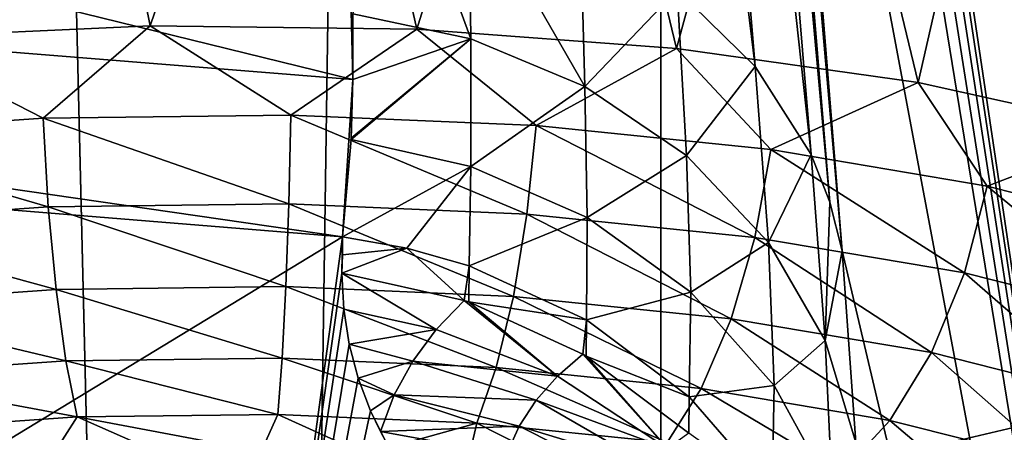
# Model space of a CAD drawing. Header units: millimetres. Extents: x -24 to 24, y 0 to 188.
# Tile 174 of 256: x -4.985 to -4.173, y 129.082 to 129.422. Entities that reach past the tile are written whole.
import ezdxf

# ---------------------------------------------------------------- set-up
doc = ezdxf.new("R2010")
doc.units = ezdxf.units.MM
doc.header["$LTSCALE"] = 58.620611
for name, color, linetype in [('12', 7, 'CONTINUOUS'), ('161', 7, 'CONTINUOUS'), ('195', 7, 'CONTINUOUS'), ('196', 7, 'CONTINUOUS'), ('197', 7, 'CONTINUOUS'), ('2', 7, 'CONTINUOUS'), ('203', 7, 'CONTINUOUS'), ('210', 7, 'CONTINUOUS'), ('211', 7, 'CONTINUOUS'), ('246', 7, 'CONTINUOUS'), ('253', 7, 'CONTINUOUS'), ('362', 7, 'CONTINUOUS'), ('364', 7, 'CONTINUOUS'), ('365', 7, 'CONTINUOUS')]:
    doc.layers.add(name, color=color, linetype=linetype)

msp = doc.modelspace()

# ---------------------------------------------------------------- linework, layer by layer
at = {"layer": '12', "color": 7, "linetype": 'CONTINUOUS'}
for points in [[(-13.2, 136.94572, 106.8622), (0, 136.94572, 106.8622), (0, 114.83519, 36.73656), (-13.2, 136.94572, 106.8622)], [(-13.19922, 125.11561, 69.34187), (-13.2, 136.94572, 106.8622), (0, 114.83519, 36.73656), (-13.19922, 125.11561, 69.34187)]]:
    msp.add_3dface(points, dxfattribs=at)
at = {"layer": '161', "color": 7, "linetype": 'CONTINUOUS'}
for points in [[(-5.31465, 108.47022, 117.20358), (-4.426, 108.25545, 117.2713), (-5.11357, 136.68573, 206.87352), (-5.31465, 108.47022, 117.20358)], [(-5.11357, 136.68573, 206.87352), (-4.426, 108.25545, 117.2713), (-3.81055, 136.31466, 206.70071), (-5.11357, 136.68573, 206.87352)], [(-4.426, 108.25545, 117.2713), (-3.53451, 108.08008, 117.32659), (-3.81055, 136.31466, 206.70071), (-4.426, 108.25545, 117.2713)]]:
    msp.add_3dface(points, dxfattribs=at)
at = {"layer": '195', "color": 7, "linetype": 'CONTINUOUS'}
for points in [[(-4.37804, 129.38324, 212.90749), (-4.44239, 129.44627, 212.95987), (-4.56253, 130.88871, 211.18244), (-4.37804, 129.38324, 212.90749)], [(-4.49826, 130.82865, 211.12628), (-4.37804, 129.38324, 212.90749), (-4.56253, 130.88871, 211.18244), (-4.49826, 130.82865, 211.12628)], [(-4.33204, 129.31048, 212.84878), (-4.37804, 129.38324, 212.90749), (-4.49826, 130.82865, 211.12628), (-4.33204, 129.31048, 212.84878)], [(-4.45242, 130.75913, 211.06338), (-4.33204, 129.31048, 212.84878), (-4.49826, 130.82865, 211.12628), (-4.45242, 130.75913, 211.06338)], [(-4.31658, 129.27143, 212.81783), (-4.33204, 129.31048, 212.84878), (-4.45242, 130.75913, 211.06338), (-4.31658, 129.27143, 212.81783)], [(-4.43707, 130.72175, 211.03025), (-4.31658, 129.27143, 212.81783), (-4.45242, 130.75913, 211.06338), (-4.43707, 130.72175, 211.03025)], [(-4.30639, 129.23117, 212.78624), (-4.31658, 129.27143, 212.81783), (-4.43707, 130.72175, 211.03025), (-4.30639, 129.23117, 212.78624)], [(-4.427, 130.68316, 210.99648), (-4.30639, 129.23117, 212.78624), (-4.43707, 130.72175, 211.03025), (-4.427, 130.68316, 210.99648)], [(-4.36448, 129.94513, 211.88204), (-4.30639, 129.23117, 212.78624), (-4.427, 130.68316, 210.99648), (-4.36448, 129.94513, 211.88204)]]:
    msp.add_3dface(points, dxfattribs=at)
at = {"layer": '196', "color": 7, "linetype": 'CONTINUOUS'}
for points in [[(-4.66359, 129.54473, 213.04905), (-4.61279, 129.40591, 213.2288), (-4.71, 129.42659, 213.2447), (-4.66359, 129.54473, 213.04905)], [(-4.66359, 129.54473, 213.04905), (-4.61429, 129.53277, 213.03685), (-4.61279, 129.40591, 213.2288), (-4.66359, 129.54473, 213.04905)], [(-4.61429, 129.53277, 213.03685), (-4.5223, 129.49685, 213.00362), (-4.5187, 129.36671, 213.20193), (-4.61429, 129.53277, 213.03685)], [(-4.61429, 129.53277, 213.03685), (-4.5187, 129.36671, 213.20193), (-4.61279, 129.40591, 213.2288), (-4.61429, 129.53277, 213.03685)], [(-4.5223, 129.49685, 213.00362), (-4.44239, 129.44627, 212.95987), (-4.5187, 129.36671, 213.20193), (-4.5223, 129.49685, 213.00362)], [(-4.44239, 129.44627, 212.95987), (-4.43475, 129.30969, 213.16476), (-4.5187, 129.36671, 213.20193), (-4.44239, 129.44627, 212.95987)], [(-4.44239, 129.44627, 212.95987), (-4.37804, 129.38324, 212.90749), (-4.43475, 129.30969, 213.16476), (-4.44239, 129.44627, 212.95987)], [(-4.71, 129.42659, 213.2447), (-4.61279, 129.40591, 213.2288), (-4.70996, 129.37244, 213.34232), (-4.71, 129.42659, 213.2447)], [(-4.61266, 129.3008, 213.434), (-4.71138, 129.32282, 213.44542), (-4.61279, 129.40591, 213.2288), (-4.61266, 129.3008, 213.434)], [(-4.71138, 129.32282, 213.44542), (-4.71133, 129.32395, 213.44289), (-4.61279, 129.40591, 213.2288), (-4.71138, 129.32282, 213.44542)], [(-4.61279, 129.40591, 213.2288), (-4.71133, 129.32395, 213.44289), (-4.70996, 129.37244, 213.34232), (-4.61279, 129.40591, 213.2288)], [(-4.5187, 129.36671, 213.20193), (-4.61266, 129.3008, 213.434), (-4.61279, 129.40591, 213.2288), (-4.5187, 129.36671, 213.20193)], [(-4.37804, 129.38324, 212.90749), (-4.36727, 129.23815, 213.1195), (-4.43475, 129.30969, 213.16476), (-4.37804, 129.38324, 212.90749)], [(-4.37804, 129.38324, 212.90749), (-4.33204, 129.31048, 212.84878), (-4.36727, 129.23815, 213.1195), (-4.37804, 129.38324, 212.90749)], [(-4.51686, 129.25867, 213.41351), (-4.61266, 129.3008, 213.434), (-4.5187, 129.36671, 213.20193), (-4.51686, 129.25867, 213.41351)], [(-4.43475, 129.30969, 213.16476), (-4.51686, 129.25867, 213.41351), (-4.5187, 129.36671, 213.20193), (-4.43475, 129.30969, 213.16476)], [(-4.61266, 129.3008, 213.434), (-4.71849, 129.24262, 213.65682), (-4.71138, 129.32282, 213.44542), (-4.61266, 129.3008, 213.434)], [(-4.43126, 129.19723, 213.38446), (-4.51686, 129.25867, 213.41351), (-4.43475, 129.30969, 213.16476), (-4.43126, 129.19723, 213.38446)], [(-4.36727, 129.23815, 213.1195), (-4.43126, 129.19723, 213.38446), (-4.43475, 129.30969, 213.16476), (-4.36727, 129.23815, 213.1195)], [(-4.33204, 129.31048, 212.84878), (-4.32037, 129.15736, 213.06947), (-4.36727, 129.23815, 213.1195), (-4.33204, 129.31048, 212.84878)], [(-4.33204, 129.31048, 212.84878), (-4.31658, 129.27143, 212.81783), (-4.32037, 129.15736, 213.06947), (-4.33204, 129.31048, 212.84878)], [(-4.66556, 129.23338, 213.65405), (-4.71849, 129.24262, 213.65682), (-4.61266, 129.3008, 213.434), (-4.66556, 129.23338, 213.65405)], [(-4.61397, 129.21877, 213.64954), (-4.66556, 129.23338, 213.65405), (-4.61266, 129.3008, 213.434), (-4.61397, 129.21877, 213.64954)], [(-4.51686, 129.25867, 213.41351), (-4.61397, 129.21877, 213.64954), (-4.61266, 129.3008, 213.434), (-4.51686, 129.25867, 213.41351)], [(-4.31658, 129.27143, 212.81783), (-4.30639, 129.23117, 212.78624), (-4.32037, 129.15736, 213.06947), (-4.31658, 129.27143, 212.81783)], [(-4.5172, 129.17423, 213.63557), (-4.61397, 129.21877, 213.64954), (-4.51686, 129.25867, 213.41351), (-4.5172, 129.17423, 213.63557)], [(-4.43126, 129.19723, 213.38446), (-4.5172, 129.17423, 213.63557), (-4.51686, 129.25867, 213.41351), (-4.43126, 129.19723, 213.38446)], [(-4.36241, 129.12013, 213.3486), (-4.43126, 129.19723, 213.38446), (-4.36727, 129.23815, 213.1195), (-4.36241, 129.12013, 213.3486)], [(-4.32037, 129.15736, 213.06947), (-4.36241, 129.12013, 213.3486), (-4.36727, 129.23815, 213.1195), (-4.32037, 129.15736, 213.06947)], [(-4.30639, 129.23117, 212.78624), (-4.29518, 129.07341, 213.01832), (-4.32037, 129.15736, 213.06947), (-4.30639, 129.23117, 212.78624)], [(-4.43264, 129.11104, 213.61556), (-4.5172, 129.17423, 213.63557), (-4.43126, 129.19723, 213.38446), (-4.43264, 129.11104, 213.61556)], [(-4.36241, 129.12013, 213.3486), (-4.43264, 129.11104, 213.61556), (-4.43126, 129.19723, 213.38446), (-4.36241, 129.12013, 213.3486)], [(-4.31456, 129.03322, 213.30862), (-4.36241, 129.12013, 213.3486), (-4.32037, 129.15736, 213.06947), (-4.31456, 129.03322, 213.30862)], [(-4.29518, 129.07341, 213.01832), (-4.31456, 129.03322, 213.30862), (-4.32037, 129.15736, 213.06947), (-4.29518, 129.07341, 213.01832)], [(-4.36419, 129.03212, 213.59043), (-4.43264, 129.11104, 213.61556), (-4.36241, 129.12013, 213.3486), (-4.36419, 129.03212, 213.59043)], [(-4.31456, 129.03322, 213.30862), (-4.36419, 129.03212, 213.59043), (-4.36241, 129.12013, 213.3486), (-4.31456, 129.03322, 213.30862)]]:
    msp.add_3dface(points, dxfattribs=at)
at = {"layer": '197', "color": 7, "linetype": 'CONTINUOUS'}
for points in [[(-5.74817, 129.62702, 213.29451), (-4.70996, 129.37244, 213.34232), (-6.73916, 129.53517, 213.85887), (-5.74817, 129.62702, 213.29451)], [(-5.74817, 129.62702, 213.29451), (-4.71441, 129.55249, 213.05812), (-4.70996, 129.37244, 213.34232), (-5.74817, 129.62702, 213.29451)], [(-4.71441, 129.55249, 213.05812), (-4.71, 129.42659, 213.2447), (-4.70996, 129.37244, 213.34232), (-4.71441, 129.55249, 213.05812)], [(-4.70996, 129.37244, 213.34232), (-4.71849, 129.24262, 213.65682), (-6.73916, 129.53517, 213.85887), (-4.70996, 129.37244, 213.34232)], [(-6.73916, 129.53517, 213.85887), (-4.71849, 129.24262, 213.65682), (-6.7169, 129.40474, 214.17098), (-6.73916, 129.53517, 213.85887)], [(-4.71138, 129.32282, 213.44542), (-4.71849, 129.24262, 213.65682), (-4.70996, 129.37244, 213.34232), (-4.71138, 129.32282, 213.44542)], [(-4.71133, 129.32395, 213.44289), (-4.71138, 129.32282, 213.44542), (-4.70996, 129.37244, 213.34232), (-4.71133, 129.32395, 213.44289)]]:
    msp.add_3dface(points, dxfattribs=at)
at = {"layer": '2', "color": 7, "linetype": 'CONTINUOUS'}
for points in [[(-6.63633, 148, -23.32427), (-4.45593, 148, -23.8371), (-6.63633, 0.5, -23.32427), (-6.63633, 148, -23.32427)], [(-6.63633, 0.5, -23.32427), (-4.45593, 148, -23.8371), (-4.45593, 0.5, -23.8371), (-6.63633, 0.5, -23.32427)], [(-4.45593, 148, 23.8371), (-6.63633, 148, 23.32427), (-5.89191, 123.99095, 23.52335), (-4.45593, 148, 23.8371)], [(-3.94721, 123.99095, 23.9266), (-4.45593, 148, 23.8371), (-5.89191, 123.99095, 23.52335), (-3.94721, 123.99095, 23.9266)], [(-2.23751, 148, -24.14655), (-3.45395, 27.55, -24.00277), (-4.45593, 0.5, -23.8371), (-2.23751, 148, -24.14655)], [(-4.45593, 148, -23.8371), (-2.23751, 148, -24.14655), (-4.45593, 0.5, -23.8371), (-4.45593, 148, -23.8371)], [(-2.23751, 148, 24.14655), (-4.45593, 148, 23.8371), (-3.94721, 123.99095, 23.9266), (-2.23751, 148, 24.14655)]]:
    msp.add_3dface(points, dxfattribs=at)
at = {"layer": '203', "color": 7, "linetype": 'CONTINUOUS'}
for points in [[(-4.51601, 131.51215, 210.37455), (-4.55714, 131.83677, 210.25557), (-3.93224, 127.64637, 209.92634), (-4.51601, 131.51215, 210.37455)], [(-4.55714, 131.83677, 210.25557), (-4.38557, 131.64944, 207.39007), (-3.93224, 127.64637, 209.92634), (-4.55714, 131.83677, 210.25557)], [(-4.38557, 131.64944, 207.39007), (-4.12812, 130.80522, 204.71254), (-3.57671, 126.48059, 206.22896), (-4.38557, 131.64944, 207.39007)], [(-3.93224, 127.64637, 209.92634), (-4.38557, 131.64944, 207.39007), (-3.57671, 126.48059, 206.22896), (-3.93224, 127.64637, 209.92634)], [(-4.48002, 131.20673, 210.54023), (-4.51601, 131.51215, 210.37455), (-3.93224, 127.64637, 209.92634), (-4.48002, 131.20673, 210.54023)], [(-4.45012, 130.92828, 210.74911), (-4.48002, 131.20673, 210.54023), (-3.93224, 127.64637, 209.92634), (-4.45012, 130.92828, 210.74911)], [(-4.427, 130.68316, 210.99648), (-4.45012, 130.92828, 210.74911), (-3.93224, 127.64637, 209.92634), (-4.427, 130.68316, 210.99648)], [(-4.36448, 129.94513, 211.88204), (-4.427, 130.68316, 210.99648), (-3.93224, 127.64637, 209.92634), (-4.36448, 129.94513, 211.88204)], [(-4.30639, 129.23117, 212.78624), (-4.36448, 129.94513, 211.88204), (-3.93224, 127.64637, 209.92634), (-4.30639, 129.23117, 212.78624)], [(-4.29518, 129.07341, 213.01832), (-4.30639, 129.23117, 212.78624), (-3.93224, 127.64637, 209.92634), (-4.29518, 129.07341, 213.01832)]]:
    msp.add_3dface(points, dxfattribs=at)
at = {"layer": '210', "color": 7, "linetype": 'CONTINUOUS'}
for points in [[(-4.61823, 129.19037, 213.74279), (-4.64118, 129.16632, 213.84365), (-4.71908, 129.2129, 213.74979), (-4.61823, 129.19037, 213.74279)], [(-4.71908, 129.2129, 213.74979), (-4.64118, 129.16632, 213.84365), (-4.71757, 129.18307, 213.84312), (-4.71908, 129.2129, 213.74979)], [(-4.61823, 129.19037, 213.74279), (-4.54112, 129.12803, 213.82802), (-4.64118, 129.16632, 213.84365), (-4.61823, 129.19037, 213.74279)], [(-4.61435, 129.18906, 213.74239), (-4.54112, 129.12803, 213.82802), (-4.61823, 129.19037, 213.74279), (-4.61435, 129.18906, 213.74239)], [(-4.52038, 129.14612, 213.7291), (-4.54112, 129.12803, 213.82802), (-4.61435, 129.18906, 213.74239), (-4.52038, 129.14612, 213.7291)], [(-4.71757, 129.18307, 213.84312), (-4.64118, 129.16632, 213.84365), (-4.71307, 129.15423, 213.93297), (-4.71757, 129.18307, 213.84312)], [(-4.64118, 129.16632, 213.84365), (-4.66054, 129.14036, 213.94581), (-4.71307, 129.15423, 213.93297), (-4.64118, 129.16632, 213.84365)], [(-4.64118, 129.16632, 213.84365), (-4.54112, 129.12803, 213.82802), (-4.66054, 129.14036, 213.94581), (-4.64118, 129.16632, 213.84365)], [(-4.71307, 129.15423, 213.93297), (-4.66054, 129.14036, 213.94581), (-4.7056, 129.12634, 214.01935), (-4.71307, 129.15423, 213.93297)], [(-4.52038, 129.14612, 213.7291), (-4.45041, 129.06822, 213.8068), (-4.54112, 129.12803, 213.82802), (-4.52038, 129.14612, 213.7291)], [(-4.51758, 129.14447, 213.72859), (-4.45041, 129.06822, 213.8068), (-4.52038, 129.14612, 213.7291), (-4.51758, 129.14447, 213.72859)], [(-4.66054, 129.14036, 213.94581), (-4.67607, 129.11244, 214.04927), (-4.7056, 129.12634, 214.01935), (-4.66054, 129.14036, 213.94581)], [(-4.66054, 129.14036, 213.94581), (-4.55872, 129.10826, 213.928), (-4.67607, 129.11244, 214.04927), (-4.66054, 129.14036, 213.94581)], [(-4.54112, 129.12803, 213.82802), (-4.55872, 129.10826, 213.928), (-4.66054, 129.14036, 213.94581), (-4.54112, 129.12803, 213.82802)], [(-4.43286, 129.08106, 213.70875), (-4.45041, 129.06822, 213.8068), (-4.51758, 129.14447, 213.72859), (-4.43286, 129.08106, 213.70875)], [(-4.67607, 129.11244, 214.04927), (-4.69543, 129.09948, 214.102), (-4.7056, 129.12634, 214.01935), (-4.67607, 129.11244, 214.04927)], [(-4.54112, 129.12803, 213.82802), (-4.45041, 129.06822, 213.8068), (-4.55872, 129.10826, 213.928), (-4.54112, 129.12803, 213.82802)], [(-4.67607, 129.11244, 214.04927), (-4.68728, 129.08234, 214.15445), (-4.69543, 129.09948, 214.102), (-4.67607, 129.11244, 214.04927)], [(-4.67607, 129.11244, 214.04927), (-4.57293, 129.08677, 214.02902), (-4.68728, 129.08234, 214.15445), (-4.67607, 129.11244, 214.04927)], [(-4.55872, 129.10826, 213.928), (-4.57293, 129.08677, 214.02902), (-4.67607, 129.11244, 214.04927), (-4.55872, 129.10826, 213.928)], [(-4.55872, 129.10826, 213.928), (-4.46517, 129.05401, 213.90565), (-4.57293, 129.08677, 214.02902), (-4.55872, 129.10826, 213.928)], [(-4.45041, 129.06822, 213.8068), (-4.46517, 129.05401, 213.90565), (-4.55872, 129.10826, 213.928), (-4.45041, 129.06822, 213.8068)], [(-4.57293, 129.08677, 214.02902), (-4.5834, 129.06348, 214.13109), (-4.68728, 129.08234, 214.15445), (-4.57293, 129.08677, 214.02902)], [(-4.68728, 129.08234, 214.15445), (-4.5834, 129.06348, 214.13109), (-4.68269, 129.07368, 214.18086), (-4.68728, 129.08234, 214.15445)], [(-4.57293, 129.08677, 214.02902), (-4.47689, 129.03838, 214.00523), (-4.5834, 129.06348, 214.13109), (-4.57293, 129.08677, 214.02902)], [(-4.46517, 129.05401, 213.90565), (-4.47689, 129.03838, 214.00523), (-4.57293, 129.08677, 214.02902), (-4.46517, 129.05401, 213.90565)]]:
    msp.add_3dface(points, dxfattribs=at)
at = {"layer": '211', "color": 7, "linetype": 'CONTINUOUS'}
for points in [[(-6.7169, 129.40474, 214.17098), (-4.71849, 129.24262, 213.65682), (-5.75313, 128.61491, 216.47083), (-6.7169, 129.40474, 214.17098)], [(-5.75313, 128.61491, 216.47083), (-4.71849, 129.24262, 213.65682), (-4.81538, 128.53689, 216.22339), (-5.75313, 128.61491, 216.47083)], [(-4.71849, 129.24262, 213.65682), (-4.71908, 129.2129, 213.74979), (-4.81538, 128.53689, 216.22339), (-4.71849, 129.24262, 213.65682)], [(-4.71908, 129.2129, 213.74979), (-4.71849, 129.24262, 213.65682), (-4.71865, 129.22802, 213.70234), (-4.71908, 129.2129, 213.74979)], [(-4.71908, 129.2129, 213.74979), (-4.71757, 129.18307, 213.84312), (-4.81538, 128.53689, 216.22339), (-4.71908, 129.2129, 213.74979)], [(-4.71757, 129.18307, 213.84312), (-4.71307, 129.15423, 213.93297), (-4.81538, 128.53689, 216.22339), (-4.71757, 129.18307, 213.84312)], [(-4.71307, 129.15423, 213.93297), (-4.7056, 129.12634, 214.01935), (-4.81538, 128.53689, 216.22339), (-4.71307, 129.15423, 213.93297)], [(-4.7056, 129.12634, 214.01935), (-4.69543, 129.09948, 214.102), (-4.81538, 128.53689, 216.22339), (-4.7056, 129.12634, 214.01935)], [(-4.69543, 129.09948, 214.102), (-4.68269, 129.07368, 214.18086), (-4.81538, 128.53689, 216.22339), (-4.69543, 129.09948, 214.102)], [(-4.68728, 129.08234, 214.15445), (-4.68269, 129.07368, 214.18086), (-4.69543, 129.09948, 214.102), (-4.68728, 129.08234, 214.15445)]]:
    msp.add_3dface(points, dxfattribs=at)
at = {"layer": '246', "color": 7, "linetype": 'CONTINUOUS'}
for points in [[(-4.71849, 129.24262, 213.65682), (-4.66556, 129.23338, 213.65405), (-4.71865, 129.22802, 213.70234), (-4.71849, 129.24262, 213.65682)], [(-4.66556, 129.23338, 213.65405), (-4.61823, 129.19037, 213.74279), (-4.71908, 129.2129, 213.74979), (-4.66556, 129.23338, 213.65405)], [(-4.66556, 129.23338, 213.65405), (-4.71908, 129.2129, 213.74979), (-4.71865, 129.22802, 213.70234), (-4.66556, 129.23338, 213.65405)], [(-4.66556, 129.23338, 213.65405), (-4.61397, 129.21877, 213.64954), (-4.61823, 129.19037, 213.74279), (-4.66556, 129.23338, 213.65405)], [(-4.61397, 129.21877, 213.64954), (-4.61435, 129.18906, 213.74239), (-4.61823, 129.19037, 213.74279), (-4.61397, 129.21877, 213.64954)], [(-4.61397, 129.21877, 213.64954), (-4.5172, 129.17423, 213.63557), (-4.61435, 129.18906, 213.74239), (-4.61397, 129.21877, 213.64954)], [(-4.5172, 129.17423, 213.63557), (-4.52038, 129.14612, 213.7291), (-4.61435, 129.18906, 213.74239), (-4.5172, 129.17423, 213.63557)], [(-4.5172, 129.17423, 213.63557), (-4.51758, 129.14447, 213.72859), (-4.52038, 129.14612, 213.7291), (-4.5172, 129.17423, 213.63557)], [(-4.5172, 129.17423, 213.63557), (-4.43264, 129.11104, 213.61556), (-4.51758, 129.14447, 213.72859), (-4.5172, 129.17423, 213.63557)], [(-4.43264, 129.11104, 213.61556), (-4.43286, 129.08106, 213.70875), (-4.51758, 129.14447, 213.72859), (-4.43264, 129.11104, 213.61556)], [(-4.43264, 129.11104, 213.61556), (-4.36419, 129.03212, 213.59043), (-4.43286, 129.08106, 213.70875), (-4.43264, 129.11104, 213.61556)]]:
    msp.add_3dface(points, dxfattribs=at)
at = {"layer": '253', "color": 7, "linetype": 'CONTINUOUS'}
msp.add_3dface([(-4.21176, 129.07466, 217.98636), (-3.7849, 128.55483, 216.42929), (-4.11819, 129.0965, 218.04678), (-4.21176, 129.07466, 217.98636)], dxfattribs=at)
at = {"layer": '362', "color": 7, "linetype": 'CONTINUOUS'}
for points in [[(-4.87727, 129.41672, 220.0812), (-5.09507, 129.40671, 220.04944), (-4.96564, 129.34054, 220.08019), (-4.87727, 129.41672, 220.0812)], [(-4.76126, 129.34313, 220.08838), (-4.87727, 129.41672, 220.0812), (-4.96564, 129.34054, 220.08019), (-4.76126, 129.34313, 220.08838)], [(-4.65715, 129.41377, 220.07183), (-4.87727, 129.41672, 220.0812), (-4.76126, 129.34313, 220.08838), (-4.65715, 129.41377, 220.07183)], [(-4.55879, 129.33437, 220.06062), (-4.65715, 129.41377, 220.07183), (-4.76126, 129.34313, 220.08838), (-4.55879, 129.33437, 220.06062)], [(-4.44318, 129.39795, 220.02168), (-4.65715, 129.41377, 220.07183), (-4.55879, 129.33437, 220.06062), (-4.44318, 129.39795, 220.02168)], [(-4.96564, 129.34054, 220.08019), (-5.09507, 129.40671, 220.04944), (-5.16495, 129.32671, 220.03632), (-4.96564, 129.34054, 220.08019)], [(-4.36512, 129.31458, 219.99784), (-4.44318, 129.39795, 220.02168), (-4.55879, 129.33437, 220.06062), (-4.36512, 129.31458, 219.99784)], [(-4.24358, 129.36989, 219.93268), (-4.44318, 129.39795, 220.02168), (-4.36512, 129.31458, 219.99784), (-4.24358, 129.36989, 219.93268)], [(-4.18683, 129.28442, 219.9022), (-4.24358, 129.36989, 219.93268), (-4.36512, 129.31458, 219.99784), (-4.18683, 129.28442, 219.9022)], [(-4.06603, 129.33066, 219.80826), (-4.24358, 129.36989, 219.93268), (-4.18683, 129.28442, 219.9022), (-4.06603, 129.33066, 219.80826)], [(-4.96564, 129.34054, 220.08019), (-5.16495, 129.32671, 220.03632), (-4.96125, 129.26743, 220.0692), (-4.96564, 129.34054, 220.08019)], [(-4.76126, 129.34313, 220.08838), (-4.96564, 129.34054, 220.08019), (-4.76291, 129.26994, 220.07714), (-4.76126, 129.34313, 220.08838)], [(-4.76291, 129.26994, 220.07714), (-4.96564, 129.34054, 220.08019), (-4.96125, 129.26743, 220.0692), (-4.76291, 129.26994, 220.07714)], [(-4.56643, 129.26145, 220.0502), (-4.76126, 129.34313, 220.08838), (-4.76291, 129.26994, 220.07714), (-4.56643, 129.26145, 220.0502)], [(-4.55879, 129.33437, 220.06062), (-4.76126, 129.34313, 220.08838), (-4.56643, 129.26145, 220.0502), (-4.55879, 129.33437, 220.06062)], [(-4.37848, 129.24224, 219.98928), (-4.55879, 129.33437, 220.06062), (-4.56643, 129.26145, 220.0502), (-4.37848, 129.24224, 219.98928)], [(-4.36512, 129.31458, 219.99784), (-4.55879, 129.33437, 220.06062), (-4.37848, 129.24224, 219.98928), (-4.36512, 129.31458, 219.99784)], [(-4.96125, 129.26743, 220.0692), (-5.16495, 129.32671, 220.03632), (-5.15467, 129.25401, 220.02663), (-4.96125, 129.26743, 220.0692)], [(-4.03001, 129.24493, 219.77694), (-4.06603, 129.33066, 219.80826), (-4.18683, 129.28442, 219.9022), (-4.03001, 129.24493, 219.77694)], [(-4.20546, 129.21297, 219.89647), (-4.36512, 129.31458, 219.99784), (-4.37848, 129.24224, 219.98928), (-4.20546, 129.21297, 219.89647)], [(-4.18683, 129.28442, 219.9022), (-4.36512, 129.31458, 219.99784), (-4.20546, 129.21297, 219.89647), (-4.18683, 129.28442, 219.9022)], [(-4.05328, 129.17465, 219.77491), (-4.18683, 129.28442, 219.9022), (-4.20546, 129.21297, 219.89647), (-4.05328, 129.17465, 219.77491)], [(-4.03001, 129.24493, 219.77694), (-4.18683, 129.28442, 219.9022), (-4.05328, 129.17465, 219.77491), (-4.03001, 129.24493, 219.77694)], [(-4.96125, 129.26743, 220.0692), (-5.15467, 129.25401, 220.02663), (-4.95481, 129.19936, 220.04074), (-4.96125, 129.26743, 220.0692)], [(-4.76291, 129.26994, 220.07714), (-4.96125, 129.26743, 220.0692), (-4.76533, 129.20175, 220.04834), (-4.76291, 129.26994, 220.07714)], [(-4.76533, 129.20175, 220.04834), (-4.96125, 129.26743, 220.0692), (-4.95481, 129.19936, 220.04074), (-4.76533, 129.20175, 220.04834)], [(-4.57762, 129.19364, 220.0226), (-4.76291, 129.26994, 220.07714), (-4.76533, 129.20175, 220.04834), (-4.57762, 129.19364, 220.0226)], [(-4.56643, 129.26145, 220.0502), (-4.76291, 129.26994, 220.07714), (-4.57762, 129.19364, 220.0226), (-4.56643, 129.26145, 220.0502)], [(-4.39806, 129.17529, 219.9644), (-4.56643, 129.26145, 220.0502), (-4.57762, 129.19364, 220.0226), (-4.39806, 129.17529, 219.9644)], [(-4.37848, 129.24224, 219.98928), (-4.56643, 129.26145, 220.0502), (-4.39806, 129.17529, 219.9644), (-4.37848, 129.24224, 219.98928)], [(-4.95481, 129.19936, 220.04074), (-5.15467, 129.25401, 220.02663), (-5.13959, 129.18654, 220.00008), (-4.95481, 129.19936, 220.04074)], [(-4.23278, 129.14733, 219.87573), (-4.37848, 129.24224, 219.98928), (-4.39806, 129.17529, 219.9644), (-4.23278, 129.14733, 219.87573)], [(-4.20546, 129.21297, 219.89647), (-4.37848, 129.24224, 219.98928), (-4.23278, 129.14733, 219.87573), (-4.20546, 129.21297, 219.89647)], [(-4.08739, 129.11072, 219.7596), (-4.20546, 129.21297, 219.89647), (-4.23278, 129.14733, 219.87573), (-4.08739, 129.11072, 219.7596)], [(-4.05328, 129.17465, 219.77491), (-4.20546, 129.21297, 219.89647), (-4.08739, 129.11072, 219.7596), (-4.05328, 129.17465, 219.77491)], [(-4.76533, 129.20175, 220.04834), (-4.95481, 129.19936, 220.04074), (-4.76838, 129.14272, 220.00372), (-4.76533, 129.20175, 220.04834)], [(-4.59169, 129.13508, 219.97949), (-4.76533, 129.20175, 220.04834), (-4.76838, 129.14272, 220.00372), (-4.59169, 129.13508, 219.97949)], [(-4.57762, 129.19364, 220.0226), (-4.76533, 129.20175, 220.04834), (-4.59169, 129.13508, 219.97949), (-4.57762, 129.19364, 220.0226)], [(-4.95481, 129.19936, 220.04074), (-5.13959, 129.18654, 220.00008), (-4.94672, 129.14047, 219.99657), (-4.95481, 129.19936, 220.04074)], [(-4.76838, 129.14272, 220.00372), (-4.95481, 129.19936, 220.04074), (-4.94672, 129.14047, 219.99657), (-4.76838, 129.14272, 220.00372)], [(-4.42269, 129.11781, 219.92471), (-4.57762, 129.19364, 220.0226), (-4.59169, 129.13508, 219.97949), (-4.42269, 129.11781, 219.92471)], [(-4.39806, 129.17529, 219.9644), (-4.57762, 129.19364, 220.0226), (-4.42269, 129.11781, 219.92471), (-4.39806, 129.17529, 219.9644)], [(-4.94672, 129.14047, 219.99657), (-5.13959, 129.18654, 220.00008), (-5.12065, 129.1284, 219.95829), (-4.94672, 129.14047, 219.99657)], [(-4.26711, 129.0915, 219.84125), (-4.39806, 129.17529, 219.9644), (-4.42269, 129.11781, 219.92471), (-4.26711, 129.0915, 219.84125)], [(-4.23278, 129.14733, 219.87573), (-4.39806, 129.17529, 219.9644), (-4.26711, 129.0915, 219.84125), (-4.23278, 129.14733, 219.87573)], [(-4.13027, 129.05703, 219.73195), (-4.23278, 129.14733, 219.87573), (-4.26711, 129.0915, 219.84125), (-4.13027, 129.05703, 219.73195)], [(-4.08739, 129.11072, 219.7596), (-4.23278, 129.14733, 219.87573), (-4.13027, 129.05703, 219.73195), (-4.08739, 129.11072, 219.7596)], [(-4.93747, 129.09435, 219.93936), (-4.94672, 129.14047, 219.99657), (-5.12065, 129.1284, 219.95829), (-4.93747, 129.09435, 219.93936)], [(-4.77185, 129.09644, 219.946), (-4.76838, 129.14272, 220.00372), (-4.94672, 129.14047, 219.99657), (-4.77185, 129.09644, 219.946)], [(-4.93747, 129.09435, 219.93936), (-4.77185, 129.09644, 219.946), (-4.94672, 129.14047, 219.99657), (-4.93747, 129.09435, 219.93936)], [(-4.77185, 129.09644, 219.946), (-4.60778, 129.08935, 219.9235), (-4.76838, 129.14272, 220.00372), (-4.77185, 129.09644, 219.946)], [(-4.60778, 129.08935, 219.9235), (-4.59169, 129.13508, 219.97949), (-4.76838, 129.14272, 220.00372), (-4.60778, 129.08935, 219.9235)], [(-5.09898, 129.08314, 219.90382), (-4.93747, 129.09435, 219.93936), (-5.12065, 129.1284, 219.95829), (-5.09898, 129.08314, 219.90382)], [(-4.60778, 129.08935, 219.9235), (-4.45084, 129.07331, 219.87264), (-4.59169, 129.13508, 219.97949), (-4.60778, 129.08935, 219.9235)], [(-4.45084, 129.07331, 219.87264), (-4.42269, 129.11781, 219.92471), (-4.59169, 129.13508, 219.97949), (-4.45084, 129.07331, 219.87264)], [(-4.45084, 129.07331, 219.87264), (-4.30637, 129.04887, 219.79513), (-4.42269, 129.11781, 219.92471), (-4.45084, 129.07331, 219.87264)], [(-4.30637, 129.04887, 219.79513), (-4.26711, 129.0915, 219.84125), (-4.42269, 129.11781, 219.92471), (-4.30637, 129.04887, 219.79513)], [(-4.93747, 129.09435, 219.93936), (-4.78573, 129.06598, 219.87949), (-4.77185, 129.09644, 219.946), (-4.93747, 129.09435, 219.93936)], [(-4.78573, 129.06598, 219.87949), (-4.69968, 129.06363, 219.87205), (-4.77185, 129.09644, 219.946), (-4.78573, 129.06598, 219.87949)], [(-4.77185, 129.09644, 219.946), (-4.69968, 129.06363, 219.87205), (-4.60778, 129.08935, 219.9235), (-4.77185, 129.09644, 219.946)], [(-5.09898, 129.08314, 219.90382), (-4.95791, 129.06252, 219.86852), (-4.93747, 129.09435, 219.93936), (-5.09898, 129.08314, 219.90382)], [(-4.95791, 129.06252, 219.86852), (-4.87213, 129.06561, 219.87831), (-4.93747, 129.09435, 219.93936), (-4.95791, 129.06252, 219.86852)], [(-4.87213, 129.06561, 219.87831), (-4.78573, 129.06598, 219.87949), (-4.93747, 129.09435, 219.93936), (-4.87213, 129.06561, 219.87831)], [(-4.69968, 129.06363, 219.87205), (-4.61493, 129.0586, 219.85607), (-4.60778, 129.08935, 219.9235), (-4.69968, 129.06363, 219.87205)], [(-4.61493, 129.0586, 219.85607), (-4.53238, 129.05092, 219.83172), (-4.60778, 129.08935, 219.9235), (-4.61493, 129.0586, 219.85607)], [(-4.60778, 129.08935, 219.9235), (-4.53238, 129.05092, 219.83172), (-4.45084, 129.07331, 219.87264), (-4.60778, 129.08935, 219.9235)], [(-4.30637, 129.04887, 219.79513), (-4.1793, 129.01687, 219.69363), (-4.26711, 129.0915, 219.84125), (-4.30637, 129.04887, 219.79513)], [(-4.1793, 129.01687, 219.69363), (-4.13027, 129.05703, 219.73195), (-4.26711, 129.0915, 219.84125), (-4.1793, 129.01687, 219.69363)], [(-5.04215, 129.05675, 219.85023), (-4.95791, 129.06252, 219.86852), (-5.09898, 129.08314, 219.90382), (-5.04215, 129.05675, 219.85023)]]:
    msp.add_3dface(points, dxfattribs=at)
at = {"layer": '364', "color": 7, "linetype": 'CONTINUOUS'}
msp.add_3dface([(-4.21176, 129.07466, 217.98636), (-4.11819, 129.0965, 218.04678), (-4.14354, 128.80866, 218.15267), (-4.21176, 129.07466, 217.98636)], dxfattribs=at)
at = {"layer": '365', "color": 7, "linetype": 'CONTINUOUS'}
for points in [[(-4.95423, 129.79615, 219.99041), (-5.15816, 129.77685, 219.95057), (-5.09507, 129.40671, 220.04944), (-4.95423, 129.79615, 219.99041)], [(-4.95423, 129.79615, 219.99041), (-5.09507, 129.40671, 220.04944), (-4.87727, 129.41672, 220.0812), (-4.95423, 129.79615, 219.99041)], [(-4.7456, 129.80216, 219.99514), (-4.95423, 129.79615, 219.99041), (-4.87727, 129.41672, 220.0812), (-4.7456, 129.80216, 219.99514)], [(-4.7456, 129.80216, 219.99514), (-4.87727, 129.41672, 220.0812), (-4.65715, 129.41377, 220.07183), (-4.7456, 129.80216, 219.99514)], [(-4.53881, 129.79448, 219.96449), (-4.7456, 129.80216, 219.99514), (-4.65715, 129.41377, 220.07183), (-4.53881, 129.79448, 219.96449)], [(-4.53881, 129.79448, 219.96449), (-4.65715, 129.41377, 220.07183), (-4.44318, 129.39795, 220.02168), (-4.53881, 129.79448, 219.96449)], [(-4.34106, 129.77325, 219.89939), (-4.53881, 129.79448, 219.96449), (-4.44318, 129.39795, 220.02168), (-4.34106, 129.77325, 219.89939)], [(-4.34106, 129.77325, 219.89939), (-4.44318, 129.39795, 220.02168), (-4.24358, 129.36989, 219.93268), (-4.34106, 129.77325, 219.89939)], [(-4.15923, 129.73925, 219.80219), (-4.34106, 129.77325, 219.89939), (-4.24358, 129.36989, 219.93268), (-4.15923, 129.73925, 219.80219)], [(-4.15923, 129.73925, 219.80219), (-4.24358, 129.36989, 219.93268), (-4.06603, 129.33066, 219.80826), (-4.15923, 129.73925, 219.80219)]]:
    msp.add_3dface(points, dxfattribs=at)

doc.saveas('drawing.dxf')
